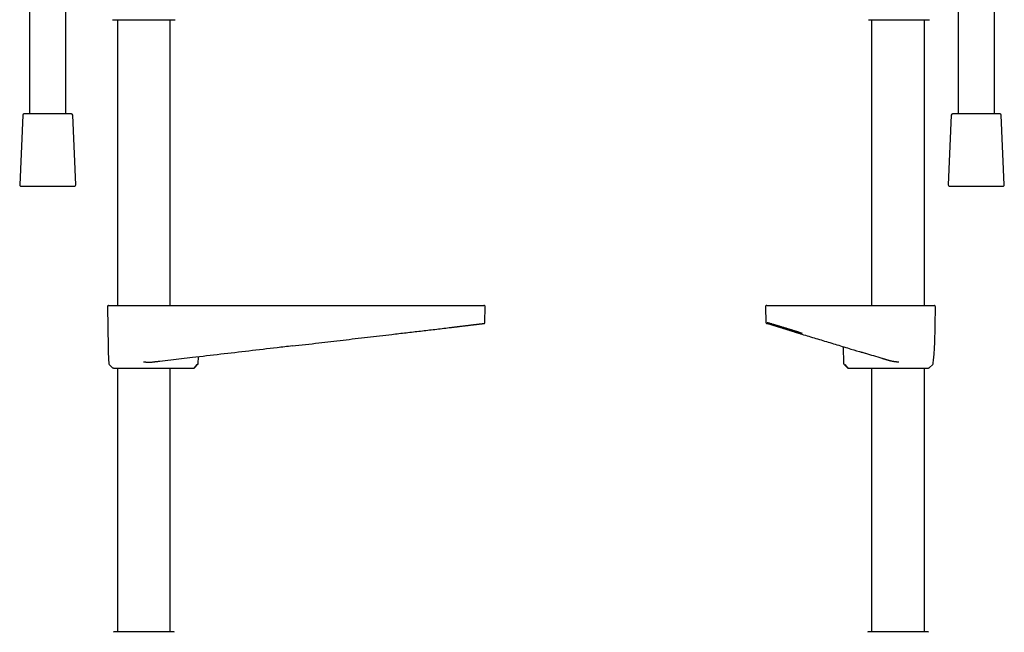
# Model space of a CAD drawing. Header units: millimetres. Extents: x 8 to 849, y 12 to 2010.
# Tile 65 of 113: x 402 to 811, y 1292 to 1546. Entities that reach past the tile are written whole.
import ezdxf

# ---------------------------------------------------------------- set-up
doc = ezdxf.new("R2010")
doc.units = ezdxf.units.MM

msp = doc.modelspace()

# ---------------------------------------------------------------- linework, layer by layer
at = {"color": 7, "linetype": 'Continuous', "lineweight": 30}
for p, q in [((406.07, 1556.92), (406.07, 1507.3)), ((421.07, 1507.3), (421.07, 1554.53)), ((791.62, 1557.46), (791.62, 1507.3)), ((806.62, 1507.3), (806.62, 1555.14)), ((440.71, 1546.33), (466.33, 1546.33)), ((442.57, 1546.33), (442.57, 1427.8)), ((464.47, 1427.8), (464.47, 1546.33)), ((754.54, 1546.33), (779.43, 1546.33)), ((755.67, 1546.33), (755.67, 1427.8)), ((777.57, 1427.8), (777.57, 1546.33)), ((403.2, 1506.82), (401.94, 1477.82)), ((416.62, 1507.3), (403.7, 1507.3)), ((423.44, 1507.3), (416.62, 1507.3)), ((425.2, 1477.82), (423.94, 1506.82)), ((788.75, 1506.82), (787.5, 1477.82)), ((808.99, 1507.3), (789.25, 1507.3)), ((810.75, 1477.82), (809.49, 1506.82)), ((402.44, 1477.3), (424.7, 1477.3)), ((787.99, 1477.3), (788.54, 1477.3)), ((788.54, 1477.3), (810.25, 1477.3)), ((438.33, 1427.29), (438.63, 1410.29)), ((595.09, 1420.81), (595.21, 1427.29)), ((711.63, 1427.29), (711.74, 1420.79)), ((781.84, 1411.67), (782.12, 1427.29)), ((594.43, 1420.3), (594.58, 1420.3)), ((712.25, 1420.29), (712.25, 1420.29)), ((712.26, 1420.29), (712.57, 1420.29)), ((712.64, 1420.29), (712.66, 1420.29)), ((515.1, 1410.98), (515.1, 1410.98)), ((743.87, 1410.69), (744.04, 1403.7)), ((476.1, 1403.7), (476.17, 1406.43)), ((751.49, 1408.38), (751.49, 1408.38)), ((438.93, 1404.25), (438.94, 1403.7)), ((438.93, 1404.22), (438.93, 1404.24)), ((439.09, 1403.35), (440.53, 1401.94)), ((475.43, 1403.35), (474.4, 1401.94)), ((474.5, 1401.94), (475.96, 1403.36)), ((744.18, 1403.36), (745.64, 1401.94)), ((744.2, 1403.36), (744.2, 1403.36)), ((745.74, 1401.94), (744.71, 1403.35)), ((779.61, 1401.94), (781.05, 1403.35)), ((781.2, 1403.7), (781.21, 1404.25)), ((781.21, 1404.25), (781.21, 1404.26)), ((442.57, 1401.8), (442.57, 1292.3)), ((464.47, 1292.3), (464.47, 1401.8)), ((464.62, 1401.8), (464.62, 1401.76)), ((464.63, 1401.76), (465.93, 1401.8)), ((466.95, 1401.8), (474.13, 1401.8)), ((746.01, 1401.8), (753.19, 1401.8)), ((754.21, 1401.8), (755.51, 1401.76)), ((755.52, 1401.8), (755.52, 1401.76)), ((755.67, 1401.8), (755.67, 1292.3)), ((777.57, 1292.3), (777.57, 1401.8)), ((465.75, 1292.3), (441.28, 1292.3)), ((778.86, 1292.3), (754.39, 1292.3))]:
    msp.add_line(p, q, dxfattribs=at)
at = {"color": 7, "linetype": 'Continuous', "lineweight": 30, "flags": 128}
msp.add_lwpolyline([(474.4, 1401.94), (474.4, 1401.94), (474.4, 1401.94), (474.4, 1401.94), (474.4, 1401.94), (474.4, 1401.94), (474.4, 1401.94), (474.4, 1401.94), (474.4, 1401.94), (474.4, 1401.94), (474.4, 1401.94), (474.4, 1401.94), (474.4, 1401.94), (474.41, 1401.94), (474.43, 1401.94), (474.44, 1401.94), (474.47, 1401.94), (474.49, 1401.94), (474.5, 1401.94), (474.5, 1401.94)], dxfattribs=at)
at = {"color": 7, "linetype": 'Continuous', "lineweight": 30}
for centre, radius, start, end in [((440.71, 1546.63), 0.3, 225, 270), ((466.33, 1546.63), 0.3, 270, 315), ((779.43, 1546.63), 0.3, 270, 315), ((403.7, 1506.8), 0.5, 90, 177.5187), ((423.44, 1506.8), 0.5, 2.4813, 90), ((789.25, 1506.8), 0.5, 90, 177.5187), ((808.99, 1506.8), 0.5, 2.4813, 90), ((402.44, 1477.8), 0.5, 177.5187, 270), ((424.7, 1477.8), 0.5, 270, 2.4813), ((787.99, 1477.8), 0.5, 177.5187, 270), ((810.25, 1477.8), 0.5, 270, 2.4813), ((438.83, 1427.3), 0.5, 90, 181), ((594.71, 1427.3), 0.5, 359, 90), ((712.13, 1427.3), 0.5, 90, 181), ((781.62, 1427.3), 0.5, 359, 90), ((439.44, 1403.71), 0.5, 181, 225.5), ((780.7, 1403.71), 0.5, 314.5, 359), ((440.88, 1402.3), 0.5, 225.5, 270), ((779.26, 1402.3), 0.5, 270, 314.5), ((441.28, 1291.7), 0.6, 90, 134.75), ((465.75, 1291.7), 0.6, 45.25, 90), ((754.39, 1291.7), 0.6, 90, 134.75), ((778.86, 1291.7), 0.6, 45.25, 90)]:
    msp.add_arc(centre, radius, start, end, dxfattribs=at)
for centre, start_param, end_param in [((464.63, 1402.16), 3.12399, 3.530745), ((755.51, 1402.16), 2.761367, 3.159195)]:
    msp.add_ellipse(centre, major_axis=(0, 0.4), ratio=0.707111, start_param=start_param, end_param=end_param, dxfattribs=at)
for points, knots in [([(754.31, 1546.42), (754.33, 1546.41), (754.35, 1546.38), (754.42, 1546.35), (754.48, 1546.33), (754.53, 1546.33), (754.54, 1546.33)], [0, 0, 0, 0, 0.214288, 0.434984, 0.867777, 1, 1, 1, 1]), ([(438.83, 1427.8), (438.83, 1427.8), (438.83, 1427.8), (438.86, 1427.8), (438.92, 1427.8), (439, 1427.8), (439.03, 1427.8)], [0, 0, 0, 0, 0.1428478, 0.428548, 0.7142623, 1, 1, 1, 1]), ([(439.03, 1427.8), (439.04, 1427.8), (439.04, 1427.8), (439.08, 1427.8), (439.13, 1427.8), (439.2, 1427.8), (439.28, 1427.8), (439.37, 1427.8), (439.48, 1427.8), (439.58, 1427.8), (439.7, 1427.8), (439.82, 1427.8), (439.96, 1427.8), (440.14, 1427.8), (440.36, 1427.8), (440.64, 1427.8), (440.95, 1427.8), (441.28, 1427.8), (441.64, 1427.8), (442.02, 1427.8), (442.42, 1427.8), (442.85, 1427.8), (443.29, 1427.8), (443.76, 1427.8), (444.26, 1427.8), (444.77, 1427.8), (445.3, 1427.8), (445.8, 1427.8), (446.27, 1427.8), (446.71, 1427.8), (447.16, 1427.8), (447.61, 1427.8), (448.08, 1427.8), (448.56, 1427.8), (449.04, 1427.8), (449.53, 1427.8), (450.03, 1427.8), (450.52, 1427.8), (451.04, 1427.8), (451.58, 1427.8), (452.15, 1427.8), (452.72, 1427.8), (453.1, 1427.8), (453.29, 1427.8)], [0, 0, 0, 0, 0.0218438, 0.0436481, 0.0654374, 0.0872363, 0.1090693, 0.1317333, 0.1498574, 0.1679613, 0.1860588, 0.2041642, 0.2222915, 0.2404547, 0.2692643, 0.2980094, 0.3267462, 0.355531, 0.3846868, 0.4135136, 0.4423036, 0.4711137, 0.5000004, 0.529395, 0.5587207, 0.5880372, 0.6174043, 0.6465181, 0.6691271, 0.6917074, 0.7142863, 0.7368912, 0.7595493, 0.7826443, 0.8056939, 0.8287272, 0.8517732, 0.8748608, 0.8971702, 0.9228778, 0.9485585, 0.9742525, 1, 1, 1, 1]), ([(453.29, 1427.8), (457.24, 1427.8), (465.14, 1427.8), (476.99, 1427.8), (488.84, 1427.8), (500.69, 1427.8), (512.54, 1427.8), (524.16, 1427.8), (535.56, 1427.8), (546.73, 1427.8), (557.9, 1427.8), (569.08, 1427.8), (576.52, 1427.8), (580.25, 1427.8)], [0, 0, 0, 0, 0.093339, 0.186675, 0.280007, 0.373338, 0.466668, 0.559998, 0.647994, 0.735992, 0.823992, 0.911994, 1, 1, 1, 1]), ([(580.25, 1427.8), (580.41, 1427.8), (580.73, 1427.8), (581.22, 1427.8), (581.7, 1427.8), (582.18, 1427.8), (582.67, 1427.8), (583.12, 1427.8), (583.55, 1427.8), (583.94, 1427.8), (584.32, 1427.8), (584.7, 1427.8), (585.08, 1427.8), (585.53, 1427.8), (586.05, 1427.8), (586.63, 1427.8), (587.19, 1427.8), (587.74, 1427.8), (588.28, 1427.8), (588.8, 1427.8), (589.3, 1427.8), (589.78, 1427.8), (590.25, 1427.8), (590.7, 1427.8), (591.13, 1427.8), (591.54, 1427.8), (591.92, 1427.8), (592.25, 1427.8), (592.54, 1427.8), (592.79, 1427.8), (593.02, 1427.8), (593.23, 1427.8), (593.43, 1427.8), (593.62, 1427.8), (593.79, 1427.8), (593.94, 1427.8), (594.07, 1427.8), (594.19, 1427.8), (594.29, 1427.8), (594.38, 1427.8), (594.44, 1427.8), (594.49, 1427.8), (594.5, 1427.8), (594.51, 1427.8)], [0, 0, 0, 0, 0.0218438, 0.0436481, 0.0654374, 0.0872363, 0.1090693, 0.1317333, 0.1498574, 0.1679613, 0.1860588, 0.2041642, 0.2222915, 0.2404547, 0.2692643, 0.2980094, 0.3267462, 0.355531, 0.3846868, 0.4135136, 0.4423036, 0.4711137, 0.5000004, 0.529395, 0.5587207, 0.5880372, 0.6174043, 0.6465181, 0.6691271, 0.6917074, 0.7142863, 0.7368912, 0.7595493, 0.7826443, 0.8056939, 0.8287272, 0.8517732, 0.8748608, 0.8971702, 0.9228778, 0.9485585, 0.9742525, 1, 1, 1, 1]), ([(594.51, 1427.8), (594.54, 1427.8), (594.61, 1427.8), (594.68, 1427.8), (594.71, 1427.8), (594.7, 1427.8), (594.7, 1427.8)], [0, 0, 0, 0, 0.285738, 0.571452, 0.857152, 1, 1, 1, 1]), ([(712.13, 1427.8), (712.13, 1427.8), (712.13, 1427.8), (712.17, 1427.8), (712.24, 1427.8), (712.34, 1427.8), (712.46, 1427.8), (712.58, 1427.8), (712.63, 1427.8)], [0, 0, 0, 0, 0.119871, 0.29589, 0.47191, 0.647935, 0.823964, 1, 1, 1, 1]), ([(712.63, 1427.8), (712.64, 1427.8), (712.65, 1427.8), (712.68, 1427.8), (712.73, 1427.8), (712.79, 1427.8), (712.87, 1427.8), (712.96, 1427.8), (713.07, 1427.8), (713.17, 1427.8), (713.28, 1427.8), (713.41, 1427.8), (713.54, 1427.8), (713.72, 1427.8), (713.94, 1427.8), (714.22, 1427.8), (714.52, 1427.8), (714.85, 1427.8), (715.21, 1427.8), (715.59, 1427.8), (715.99, 1427.8), (716.41, 1427.8), (716.85, 1427.8), (717.32, 1427.8), (717.81, 1427.8), (718.32, 1427.8), (718.85, 1427.8), (719.35, 1427.8), (719.82, 1427.8), (720.26, 1427.8), (720.71, 1427.8), (721.16, 1427.8), (721.63, 1427.8), (722.1, 1427.8), (722.59, 1427.8), (723.08, 1427.8), (723.57, 1427.8), (724.07, 1427.8), (724.58, 1427.8), (725.12, 1427.8), (725.69, 1427.8), (726.26, 1427.8), (726.64, 1427.8), (726.83, 1427.8)], [0, 0, 0, 0, 0.0218438, 0.0436481, 0.0654374, 0.0872363, 0.1090693, 0.1317333, 0.1498574, 0.1679613, 0.1860588, 0.2041642, 0.2222915, 0.2404547, 0.2692643, 0.2980094, 0.3267462, 0.355531, 0.3846868, 0.4135136, 0.4423036, 0.4711137, 0.5000004, 0.529395, 0.5587207, 0.5880372, 0.6174043, 0.6465181, 0.6691271, 0.6917074, 0.7142863, 0.7368912, 0.7595493, 0.7826443, 0.8056939, 0.8287272, 0.8517732, 0.8748608, 0.8971702, 0.9228778, 0.9485585, 0.9742525, 1, 1, 1, 1]), ([(726.83, 1427.8), (728.74, 1427.8), (732.56, 1427.8), (738.28, 1427.8), (744.01, 1427.8), (749.74, 1427.8), (755.46, 1427.8), (761.19, 1427.8), (765, 1427.8), (766.91, 1427.8)], [0, 0, 0, 0, 0.142869, 0.285726, 0.428576, 0.571424, 0.714274, 0.857131, 1, 1, 1, 1]), ([(766.91, 1427.8), (767.07, 1427.8), (767.4, 1427.8), (767.88, 1427.8), (768.36, 1427.8), (768.85, 1427.8), (769.33, 1427.8), (769.78, 1427.8), (770.21, 1427.8), (770.6, 1427.8), (770.98, 1427.8), (771.37, 1427.8), (771.74, 1427.8), (772.19, 1427.8), (772.71, 1427.8), (773.28, 1427.8), (773.85, 1427.8), (774.4, 1427.8), (774.93, 1427.8), (775.45, 1427.8), (775.95, 1427.8), (776.43, 1427.8), (776.9, 1427.8), (777.34, 1427.8), (777.77, 1427.8), (778.18, 1427.8), (778.56, 1427.8), (778.89, 1427.8), (779.17, 1427.8), (779.42, 1427.8), (779.65, 1427.8), (779.86, 1427.8), (780.06, 1427.8), (780.24, 1427.8), (780.41, 1427.8), (780.56, 1427.8), (780.69, 1427.8), (780.8, 1427.8), (780.9, 1427.8), (780.99, 1427.8), (781.05, 1427.8), (781.1, 1427.8), (781.11, 1427.8), (781.11, 1427.8)], [0, 0, 0, 0, 0.0218438, 0.0436481, 0.0654374, 0.0872363, 0.1090693, 0.1317333, 0.1498574, 0.1679613, 0.1860588, 0.2041642, 0.2222915, 0.2404547, 0.2692643, 0.2980094, 0.3267462, 0.355531, 0.3846868, 0.4135136, 0.4423036, 0.4711137, 0.5000004, 0.529395, 0.5587207, 0.5880372, 0.6174043, 0.6465181, 0.6691271, 0.6917074, 0.7142863, 0.7368912, 0.7595493, 0.7826443, 0.8056939, 0.8287272, 0.8517732, 0.8748608, 0.8971702, 0.9228778, 0.9485585, 0.9742525, 1, 1, 1, 1]), ([(781.11, 1427.8), (781.17, 1427.8), (781.29, 1427.8), (781.42, 1427.8), (781.52, 1427.8), (781.59, 1427.8), (781.62, 1427.8), (781.61, 1427.8), (781.61, 1427.8)], [0, 0, 0, 0, 0.186678, 0.373349, 0.560015, 0.746677, 0.933336, 1, 1, 1, 1]), ([(515.05, 1410.97), (518.73, 1411.4), (525.78, 1412.22), (536.2, 1413.44), (546.32, 1414.62), (555.06, 1415.64), (562.41, 1416.49), (568.37, 1417.19), (574.34, 1417.88), (578.32, 1418.35), (580.31, 1418.58)], [0, 0, 0, 0, 0.168906, 0.32404, 0.479173, 0.634307, 0.725724, 0.81714, 0.908558, 1, 1, 1, 1]), ([(580.31, 1418.58), (580.43, 1418.6), (580.67, 1418.63), (581.06, 1418.67), (581.47, 1418.72), (581.91, 1418.78), (582.37, 1418.83), (582.85, 1418.89), (583.26, 1418.94), (583.6, 1418.98), (583.84, 1419.01), (584.08, 1419.04), (584.27, 1419.06), (584.37, 1419.08), (584.39, 1419.08)], [0, 0, 0, 0, 0.0864779, 0.1793514, 0.2786032, 0.3842138, 0.4961607, 0.6144169, 0.7389504, 0.8009467, 0.8636614, 0.9240074, 0.9819891, 1, 1, 1, 1]), ([(584.39, 1419.08), (584.46, 1419.09), (584.72, 1419.12), (585.16, 1419.17), (585.73, 1419.24), (586.29, 1419.31), (586.84, 1419.38), (587.39, 1419.44), (587.92, 1419.51), (588.44, 1419.57), (588.94, 1419.63), (589.41, 1419.69), (589.88, 1419.74), (590.32, 1419.8), (590.75, 1419.85), (591.16, 1419.9), (591.55, 1419.95), (591.92, 1419.99), (592.27, 1420.03), (592.59, 1420.07), (592.88, 1420.11), (593.15, 1420.14), (593.39, 1420.17), (593.59, 1420.19), (593.77, 1420.21), (593.92, 1420.23), (594.05, 1420.25), (594.17, 1420.26), (594.26, 1420.27), (594.33, 1420.28), (594.39, 1420.29), (594.44, 1420.3), (594.47, 1420.3), (594.49, 1420.3), (594.5, 1420.31)], [0, 0, 0, 0, 0.011444, 0.045512, 0.079331, 0.113818, 0.148605, 0.183652, 0.218859, 0.254127, 0.288731, 0.323271, 0.357763, 0.392226, 0.427367, 0.46259, 0.497851, 0.533096, 0.568272, 0.602716, 0.637163, 0.671781, 0.706735, 0.736756, 0.767068, 0.797326, 0.827147, 0.856149, 0.883953, 0.908828, 0.932583, 0.955505, 0.977883, 1, 1, 1, 1]), ([(594.58, 1420.3), (594.58, 1420.3), (594.58, 1420.3), (594.57, 1420.3), (594.56, 1420.3)], [0, 0, 0, 0, 0.0909019, 1, 1, 1, 1]), ([(594.57, 1420.3), (594.57, 1420.3), (594.58, 1420.3), (594.59, 1420.3), (594.6, 1420.3), (594.62, 1420.3), (594.63, 1420.3), (594.64, 1420.3), (594.65, 1420.3), (594.67, 1420.3), (594.68, 1420.3), (594.69, 1420.3), (594.69, 1420.31), (594.7, 1420.31), (594.71, 1420.31), (594.72, 1420.31), (594.74, 1420.32), (594.75, 1420.32), (594.78, 1420.33), (594.8, 1420.34), (594.82, 1420.35), (594.85, 1420.36), (594.87, 1420.38), (594.89, 1420.39), (594.92, 1420.41), (594.95, 1420.44), (594.98, 1420.47), (595.01, 1420.51), (595.04, 1420.57), (595.07, 1420.64), (595.09, 1420.72), (595.09, 1420.78), (595.09, 1420.81)], [0, 0, 0, 0, 0.023125, 0.118428, 0.209378, 0.295975, 0.378219, 0.454757, 0.527097, 0.595238, 0.659181, 0.698454, 0.735957, 0.77169, 0.804813, 0.83425, 0.860014, 0.882126, 0.898508, 0.912166, 0.923172, 0.931672, 0.937981, 0.940545, 0.94333, 0.949818, 0.954725, 0.960843, 0.968593, 0.977879, 0.988456, 1, 1, 1, 1]), ([(711.74, 1420.79), (711.74, 1420.76), (711.75, 1420.72), (711.76, 1420.65), (711.79, 1420.59), (711.81, 1420.54), (711.84, 1420.49), (711.88, 1420.45), (711.9, 1420.43), (711.93, 1420.41), (711.94, 1420.4), (711.95, 1420.39), (711.97, 1420.38), (711.99, 1420.36), (712.02, 1420.35), (712.04, 1420.34), (712.07, 1420.33), (712.09, 1420.32), (712.1, 1420.31), (712.12, 1420.31), (712.13, 1420.31), (712.14, 1420.31), (712.14, 1420.3), (712.15, 1420.3), (712.16, 1420.3), (712.17, 1420.3), (712.17, 1420.3), (712.19, 1420.3), (712.2, 1420.3), (712.21, 1420.3), (712.22, 1420.3), (712.23, 1420.3), (712.24, 1420.3), (712.25, 1420.29), (712.25, 1420.29), (712.25, 1420.29)], [0, 0, 0, 0, 0.006767, 0.013124, 0.018944, 0.024131, 0.029952, 0.034521, 0.038118, 0.041767, 0.042853, 0.045127, 0.047093, 0.055731, 0.066838, 0.082308, 0.10104, 0.123068, 0.148411, 0.177084, 0.209094, 0.242337, 0.277615, 0.313793, 0.350867, 0.388837, 0.455324, 0.524394, 0.596046, 0.67028, 0.747096, 0.825055, 0.905504, 0.988445, 1, 1, 1, 1]), ([(712.25, 1420.79), (712.26, 1420.78), (712.28, 1420.77), (712.39, 1420.74), (712.55, 1420.68), (712.78, 1420.62), (713.06, 1420.53), (713.41, 1420.43), (713.81, 1420.31), (714.28, 1420.17), (714.69, 1420.05), (715.02, 1419.95), (715.24, 1419.88), (715.46, 1419.82), (715.69, 1419.75), (715.94, 1419.67), (716.18, 1419.6), (716.44, 1419.52), (716.78, 1419.42), (717.23, 1419.28), (717.8, 1419.11), (718.4, 1418.93), (719.03, 1418.74), (719.66, 1418.54), (720.28, 1418.35), (720.72, 1418.22), (720.97, 1418.14), (721.05, 1418.12), (721.13, 1418.09), (721.21, 1418.07), (721.3, 1418.04), (721.48, 1417.99), (721.78, 1417.9), (722.22, 1417.76), (722.71, 1417.61), (723.26, 1417.44), (723.87, 1417.26), (724.53, 1417.06), (725.25, 1416.84), (726.02, 1416.61), (726.55, 1416.45), (726.83, 1416.36)], [0, 0, 0, 0, 0.040151, 0.080541, 0.121184, 0.162091, 0.203275, 0.244746, 0.286516, 0.328597, 0.370998, 0.386986, 0.403021, 0.419104, 0.435235, 0.451415, 0.467644, 0.483923, 0.500252, 0.531667, 0.564215, 0.597899, 0.63272, 0.664305, 0.696774, 0.726077, 0.729966, 0.733866, 0.737778, 0.741701, 0.745637, 0.749584, 0.767994, 0.788837, 0.812114, 0.837822, 0.86596, 0.89596, 0.928301, 0.962982, 1, 1, 1, 1]), ([(712.26, 1420.29), (712.27, 1420.29), (712.28, 1420.29), (712.34, 1420.3), (712.41, 1420.3), (712.47, 1420.3), (712.5, 1420.3)], [0, 0, 0, 0, 0.198322, 0.509091, 0.81986, 1, 1, 1, 1]), ([(712.46, 1420.3), (712.46, 1420.3), (712.41, 1420.3), (712.39, 1420.3), (712.37, 1420.3)], [0, 0, 0, 0, 0.190141, 1, 1, 1, 1]), ([(712.46, 1420.3), (712.46, 1420.3), (712.47, 1420.3), (712.47, 1420.3), (712.48, 1420.3), (712.48, 1420.3), (712.49, 1420.3), (712.5, 1420.3), (712.51, 1420.3), (712.51, 1420.3), (712.52, 1420.3)], [0, 0, 0, 0, 0.0444485, 0.1692465, 0.2988849, 0.4333636, 0.5726827, 0.7168423, 0.8571976, 1, 1, 1, 1]), ([(712.49, 1420.36), (712.5, 1420.36), (712.53, 1420.34), (712.59, 1420.32), (712.66, 1420.3), (712.73, 1420.27), (712.82, 1420.24), (712.9, 1420.22), (712.99, 1420.19), (713.08, 1420.16), (713.2, 1420.13), (713.36, 1420.08), (713.57, 1420.02), (713.79, 1419.94), (714.02, 1419.87), (714.23, 1419.81), (714.42, 1419.75), (714.6, 1419.69), (714.78, 1419.64), (714.95, 1419.58), (715.13, 1419.53), (715.31, 1419.47), (715.5, 1419.41), (715.71, 1419.35), (715.93, 1419.28), (716.17, 1419.2), (716.44, 1419.12), (716.72, 1419.03), (717.02, 1418.94), (717.34, 1418.84), (717.66, 1418.74), (717.98, 1418.64), (718.31, 1418.53), (718.63, 1418.43), (718.95, 1418.33), (719.27, 1418.23), (719.59, 1418.13), (719.89, 1418.04), (720.19, 1417.94), (720.5, 1417.85), (720.83, 1417.74), (721.2, 1417.63), (721.53, 1417.52), (721.82, 1417.43), (722.07, 1417.35), (722.34, 1417.26), (722.65, 1417.17), (722.98, 1417.06), (723.35, 1416.95), (723.74, 1416.82), (724.17, 1416.69), (724.62, 1416.55), (725.1, 1416.4), (725.6, 1416.24), (726.13, 1416.07), (726.5, 1415.96), (726.69, 1415.9)], [0, 0, 0, 0, 0.023475, 0.045802, 0.06702, 0.087161, 0.106253, 0.124006, 0.140789, 0.156619, 0.171881, 0.198924, 0.225724, 0.252305, 0.27873, 0.297381, 0.314943, 0.331394, 0.34672, 0.360911, 0.374405, 0.388815, 0.402971, 0.418039, 0.434028, 0.450947, 0.468813, 0.487092, 0.506908, 0.526535, 0.545961, 0.565189, 0.584225, 0.602866, 0.620524, 0.638771, 0.655781, 0.671555, 0.686553, 0.702219, 0.719679, 0.738009, 0.757211, 0.768935, 0.781166, 0.794588, 0.809257, 0.825474, 0.842985, 0.861791, 0.881894, 0.903295, 0.925581, 0.949123, 0.973928, 1, 1, 1, 1]), ([(712.49, 1420.3), (712.49, 1420.3), (712.49, 1420.3), (712.51, 1420.3), (712.54, 1420.3), (712.57, 1420.29), (712.6, 1420.29), (712.6, 1420.29)], [0, 0, 0, 0, 0.103982, 0.365318, 0.630091, 0.898312, 1, 1, 1, 1]), ([(712.61, 1420.29), (712.62, 1420.29), (712.63, 1420.29), (712.64, 1420.3), (712.65, 1420.3)], [0, 0, 0, 0, 0.30264, 1, 1, 1, 1]), ([(726.69, 1415.89), (727.66, 1415.6), (729.6, 1415), (732.52, 1414.12), (735.43, 1413.24), (738.35, 1412.36), (741.26, 1411.47), (744.18, 1410.59), (747.68, 1409.53), (750.21, 1408.77), (751.77, 1408.29)], [0, 0, 0, 0, 0.116408, 0.232592, 0.348791, 0.464991, 0.58119, 0.697387, 0.813584, 1, 1, 1, 1]), ([(515.1, 1410.98), (513.02, 1410.73), (507.02, 1410.03), (497.12, 1408.88), (485.39, 1407.51), (477.57, 1406.6), (473.66, 1406.14)], [0, 0, 0, 0, 0.150953, 0.433969, 0.716984, 1, 1, 1, 1]), ([(781.21, 1404.24), (781.27, 1404.61), (781.38, 1405.41), (781.53, 1406.63), (781.65, 1407.89), (781.74, 1409.15), (781.8, 1410.08), (781.81, 1410.59), (781.81, 1410.69)], [0, 0, 0, 0, 0.1749726, 0.3703756, 0.5657343, 0.7610243, 0.9562695, 1, 1, 1, 1]), ([(781.81, 1410.7), (781.82, 1410.86), (781.84, 1411.18), (781.84, 1411.5), (781.84, 1411.67)], [0, 0, 0, 0, 0.490359, 1, 1, 1, 1]), ([(438.63, 1410.29), (438.65, 1409.28), (438.67, 1408.15), (438.75, 1407.01), (438.75, 1406.89)], [0, 0, 0, 0, 0.8937046, 1, 1, 1, 1]), ([(438.75, 1406.88), (438.77, 1406.47), (438.82, 1405.59), (438.89, 1404.72), (438.93, 1404.25)], [0, 0, 0, 0, 0.463335, 1, 1, 1, 1]), ([(760.01, 1405.8), (757.75, 1406.48), (755.44, 1407.18), (752.6, 1408.04), (752.02, 1408.22), (751.49, 1408.38)], [0, 0, 0, 0, 0.794525, 0.814655, 1, 1, 1, 1]), ([(457.06, 1404.21), (456.9, 1404.19), (456.57, 1404.16), (456.08, 1404.14), (455.73, 1404.14), (455.53, 1404.14), (455.48, 1404.14), (455.42, 1404.14), (455.36, 1404.14), (455.3, 1404.14), (455.25, 1404.15), (455.15, 1404.15), (455.02, 1404.15), (454.83, 1404.16), (454.59, 1404.18), (454.32, 1404.19), (454.01, 1404.21), (453.66, 1404.24), (453.42, 1404.25), (453.29, 1404.26)], [0, 0, 0, 0, 0.12759, 0.264622, 0.393219, 0.408129, 0.423136, 0.438239, 0.453439, 0.468736, 0.48413, 0.499621, 0.540525, 0.591618, 0.652902, 0.724381, 0.806056, 0.897929, 1, 1, 1, 1]), ([(460.12, 1404.56), (459.95, 1404.54), (459.63, 1404.51), (459.13, 1404.45), (458.63, 1404.39), (458.11, 1404.33), (457.59, 1404.27), (457.23, 1404.23), (457.06, 1404.21)], [0, 0, 0, 0, 0.165607, 0.331271, 0.496878, 0.664566, 0.832312, 1, 1, 1, 1]), ([(473.66, 1406.14), (472.16, 1405.97), (469.15, 1405.62), (464.63, 1405.09), (461.62, 1404.74), (460.12, 1404.56)], [0, 0, 0, 0, 0.3333315, 0.666667, 1, 1, 1, 1]), ([(475.43, 1403.35), (475.43, 1403.35), (475.44, 1403.35), (475.45, 1403.35), (475.47, 1403.35), (475.51, 1403.35), (475.56, 1403.35), (475.63, 1403.35), (475.68, 1403.36), (475.72, 1403.36), (475.74, 1403.36), (475.76, 1403.36), (475.78, 1403.36), (475.8, 1403.36), (475.81, 1403.36), (475.83, 1403.36), (475.85, 1403.36), (475.88, 1403.36), (475.92, 1403.36), (475.94, 1403.36), (475.94, 1403.36), (475.94, 1403.36)], [0, 0, 0, 0, 0.0011114, 0.0102795, 0.0360627, 0.0771917, 0.1334457, 0.2141038, 0.3131193, 0.3420646, 0.3722525, 0.4036817, 0.436351, 0.4702605, 0.5054104, 0.5214762, 0.570959, 0.6507879, 0.7471239, 0.8672885, 1, 1, 1, 1]), ([(475.94, 1403.36), (475.97, 1403.38), (476.01, 1403.43), (476.06, 1403.52), (476.09, 1403.61), (476.09, 1403.67), (476.09, 1403.7)], [0, 0, 0, 0, 0.247566, 0.50002, 0.752462, 1, 1, 1, 1]), ([(744.05, 1403.7), (744.05, 1403.67), (744.05, 1403.61), (744.09, 1403.52), (744.13, 1403.43), (744.18, 1403.38), (744.2, 1403.36)], [0, 0, 0, 0, 0.247534, 0.499978, 0.752435, 1, 1, 1, 1]), ([(763.12, 1404.85), (762.98, 1404.89), (762.72, 1404.98), (762.32, 1405.09), (761.93, 1405.21), (761.54, 1405.33), (761.15, 1405.45), (760.77, 1405.57), (760.38, 1405.68), (760.13, 1405.76), (760.01, 1405.8)], [0, 0, 0, 0, 0.124059, 0.248118, 0.372546, 0.496973, 0.622535, 0.748098, 0.874049, 1, 1, 1, 1]), ([(766.91, 1404.22), (766.77, 1404.24), (766.51, 1404.27), (766.13, 1404.31), (765.8, 1404.35), (765.54, 1404.38), (765.34, 1404.4), (765.2, 1404.42), (765.07, 1404.44), (764.91, 1404.46), (764.65, 1404.51), (764.3, 1404.57), (763.88, 1404.65), (763.49, 1404.75), (763.24, 1404.82), (763.12, 1404.85)], [0, 0, 0, 0, 0.109406, 0.2073, 0.293679, 0.368545, 0.40971, 0.446326, 0.478394, 0.512309, 0.566713, 0.68381, 0.794989, 0.900348, 1, 1, 1, 1]), ([(440.88, 1401.8), (440.88, 1401.8), (440.88, 1401.8), (440.89, 1401.8), (440.91, 1401.8), (440.95, 1401.8), (441, 1401.8), (441.06, 1401.8), (441.13, 1401.8), (441.23, 1401.8), (441.34, 1401.8), (441.48, 1401.8), (441.64, 1401.8), (441.82, 1401.8), (442.01, 1401.8), (442.22, 1401.8), (442.47, 1401.8), (442.75, 1401.8), (443.07, 1401.8), (443.41, 1401.8), (443.78, 1401.8), (444.17, 1401.8), (444.56, 1401.8), (444.94, 1401.8), (445.32, 1401.8), (445.72, 1401.8), (446.12, 1401.8), (446.54, 1401.8), (446.97, 1401.8), (447.38, 1401.8), (447.78, 1401.8), (448.17, 1401.8), (448.56, 1401.8), (448.95, 1401.8), (449.35, 1401.8), (449.76, 1401.8), (450.17, 1401.8), (450.59, 1401.8), (451.03, 1401.8), (451.48, 1401.8), (451.93, 1401.8), (452.39, 1401.8), (452.84, 1401.8), (453.3, 1401.8), (453.75, 1401.8), (454.18, 1401.8), (454.6, 1401.8), (455.01, 1401.8), (455.43, 1401.8), (455.84, 1401.8), (456.25, 1401.8), (456.65, 1401.8), (457.11, 1401.8), (457.62, 1401.8), (458.17, 1401.8), (458.71, 1401.8), (459.24, 1401.8), (459.75, 1401.8), (460.26, 1401.8), (460.75, 1401.8), (461.23, 1401.8), (461.7, 1401.8), (462.14, 1401.8), (462.56, 1401.8), (462.93, 1401.8), (463.25, 1401.8), (463.52, 1401.8), (463.78, 1401.8), (464.03, 1401.8), (464.26, 1401.8), (464.49, 1401.8), (464.7, 1401.8), (464.93, 1401.8), (465.17, 1401.8), (465.41, 1401.8), (465.61, 1401.8), (465.79, 1401.8), (465.88, 1401.8), (465.92, 1401.8)], [0, 0, 0, 0, 0.004293, 0.015051, 0.025789, 0.036517, 0.047246, 0.057986, 0.068749, 0.079546, 0.092683, 0.105772, 0.118833, 0.131885, 0.144948, 0.158042, 0.171185, 0.187115, 0.202976, 0.218804, 0.234633, 0.250499, 0.266436, 0.280095, 0.293701, 0.307274, 0.320838, 0.334413, 0.348023, 0.361689, 0.373187, 0.384647, 0.396081, 0.407503, 0.418925, 0.430362, 0.441826, 0.45333, 0.465659, 0.477949, 0.490215, 0.502474, 0.514743, 0.527037, 0.539372, 0.550631, 0.561854, 0.573053, 0.58424, 0.595428, 0.606629, 0.617857, 0.629121, 0.644911, 0.660635, 0.676326, 0.692019, 0.707747, 0.723545, 0.739545, 0.755476, 0.771373, 0.787271, 0.803207, 0.819215, 0.830912, 0.842568, 0.854197, 0.865814, 0.877431, 0.889064, 0.900724, 0.912427, 0.929987, 0.947477, 0.964944, 0.982436, 1, 1, 1, 1]), ([(465.92, 1401.8), (465.95, 1401.8), (466.01, 1401.8), (466.13, 1401.8), (466.29, 1401.8), (466.48, 1401.8), (466.7, 1401.8), (466.87, 1401.8), (466.95, 1401.8)], [0, 0, 0, 0, 0.166442, 0.332414, 0.499463, 0.666063, 0.832383, 1, 1, 1, 1]), ([(474.13, 1401.8), (474.13, 1401.8), (474.14, 1401.8), (474.15, 1401.8), (474.15, 1401.8), (474.15, 1401.8)], [0, 0, 0, 0, 0.429718, 0.8492638, 1, 1, 1, 1]), ([(474.15, 1401.8), (474.17, 1401.8), (474.23, 1401.8), (474.32, 1401.82), (474.42, 1401.86), (474.47, 1401.91), (474.5, 1401.94)], [0, 0, 0, 0, 0.202548, 0.440077, 0.70796, 1, 1, 1, 1]), ([(745.64, 1401.94), (745.65, 1401.93), (745.68, 1401.9), (745.72, 1401.87), (745.77, 1401.85), (745.81, 1401.83), (745.86, 1401.81), (745.91, 1401.8), (745.96, 1401.8), (746, 1401.8), (746.01, 1401.8)], [0, 0, 0, 0, 0.126962, 0.252529, 0.378328, 0.508274, 0.639891, 0.767789, 0.888086, 1, 1, 1, 1]), ([(745.64, 1401.94), (745.64, 1401.94), (745.64, 1401.94), (745.64, 1401.94), (745.64, 1401.94)], [0, 0, 0, 0, 0.6038046, 1, 1, 1, 1]), ([(746.01, 1401.8), (745.98, 1401.8), (745.92, 1401.8), (745.85, 1401.84), (745.79, 1401.89), (745.76, 1401.92), (745.74, 1401.94)], [0, 0, 0, 0, 0.311169, 0.581599, 0.811227, 1, 1, 1, 1]), ([(753.19, 1401.8), (753.25, 1401.8), (753.38, 1401.8), (753.55, 1401.8), (753.71, 1401.8), (753.85, 1401.8), (753.97, 1401.8), (754.07, 1401.8), (754.16, 1401.8), (754.2, 1401.8), (754.22, 1401.8)], [0, 0, 0, 0, 0.125673, 0.250341, 0.374664, 0.499307, 0.622576, 0.749596, 0.877951, 1, 1, 1, 1]), ([(754.22, 1401.8), (754.26, 1401.8), (754.34, 1401.8), (754.5, 1401.8), (754.66, 1401.8), (754.79, 1401.8), (754.9, 1401.8), (755.01, 1401.8), (755.13, 1401.8), (755.29, 1401.8), (755.51, 1401.8), (755.8, 1401.8), (756.11, 1401.8), (756.44, 1401.8), (756.8, 1401.8), (757.17, 1401.8), (757.58, 1401.8), (758, 1401.8), (758.45, 1401.8), (758.91, 1401.8), (759.39, 1401.8), (759.86, 1401.8), (760.32, 1401.8), (760.76, 1401.8), (761.2, 1401.8), (761.66, 1401.8), (762.13, 1401.8), (762.6, 1401.8), (763.07, 1401.8), (763.55, 1401.8), (764.01, 1401.8), (764.48, 1401.8), (764.95, 1401.8), (765.42, 1401.8), (765.9, 1401.8), (766.35, 1401.8), (766.78, 1401.8), (767.18, 1401.8), (767.58, 1401.8), (767.98, 1401.8), (768.38, 1401.8), (768.77, 1401.8), (769.17, 1401.8), (769.59, 1401.8), (770.03, 1401.8), (770.5, 1401.8), (770.96, 1401.8), (771.42, 1401.8), (771.86, 1401.8), (772.3, 1401.8), (772.77, 1401.8), (773.25, 1401.8), (773.75, 1401.8), (774.23, 1401.8), (774.69, 1401.8), (775.14, 1401.8), (775.54, 1401.8), (775.92, 1401.8), (776.25, 1401.8), (776.57, 1401.8), (776.88, 1401.8), (777.17, 1401.8), (777.44, 1401.8), (777.68, 1401.8), (777.89, 1401.8), (778.08, 1401.8), (778.25, 1401.8), (778.41, 1401.8), (778.56, 1401.8), (778.69, 1401.8), (778.81, 1401.8), (778.92, 1401.8), (779.02, 1401.8), (779.1, 1401.8), (779.17, 1401.8), (779.22, 1401.8), (779.25, 1401.8), (779.26, 1401.8), (779.26, 1401.8), (779.26, 1401.8)], [0, 0, 0, 0, 0.016391, 0.03272, 0.049023, 0.056712, 0.064408, 0.072114, 0.079836, 0.087576, 0.103162, 0.118684, 0.134174, 0.149666, 0.165192, 0.180786, 0.196786, 0.212717, 0.228613, 0.244512, 0.260447, 0.276455, 0.289995, 0.303482, 0.316938, 0.330384, 0.343843, 0.357334, 0.370881, 0.383744, 0.396563, 0.409356, 0.42214, 0.434934, 0.447758, 0.460628, 0.471419, 0.482177, 0.492915, 0.503643, 0.514372, 0.525112, 0.535875, 0.546672, 0.559809, 0.572898, 0.585959, 0.599011, 0.612074, 0.625167, 0.638311, 0.654241, 0.670102, 0.68593, 0.701759, 0.717624, 0.733562, 0.747221, 0.760826, 0.7744, 0.787963, 0.801539, 0.815149, 0.828815, 0.840313, 0.851772, 0.863206, 0.874628, 0.886051, 0.897488, 0.908951, 0.920455, 0.932784, 0.945074, 0.95734, 0.969599, 0.981868, 0.994162, 1, 1, 1, 1])]:
    msp.add_open_spline(points, degree=3, knots=knots, dxfattribs=at)
msp.add_open_spline([(474.13, 1401.8), (474.15, 1401.8), (474.2, 1401.8), (474.27, 1401.83), (474.34, 1401.87), (474.38, 1401.92), (474.4, 1401.94)], degree=3, dxfattribs=at)

doc.saveas('drawing.dxf')
